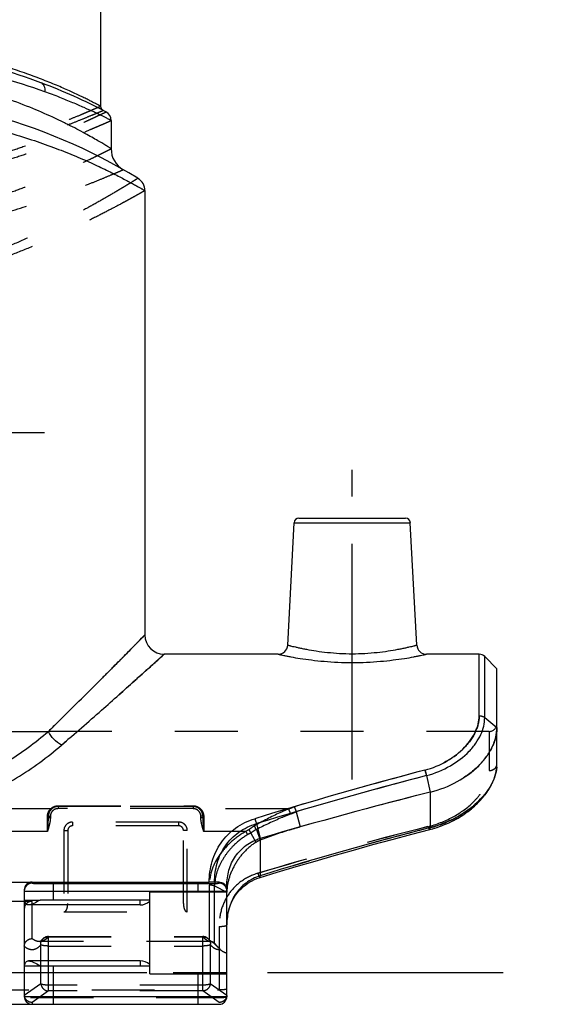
# Model space of a CAD drawing. Header units: millimetres. Extents: x 0 to 1000, y 0 to 1000.
# Tile 4 of 5: x 519 to 573, y 404 to 506. Entities that reach past the tile are written whole.
import ezdxf

# ---------------------------------------------------------------- set-up
doc = ezdxf.new("R2010")
doc.units = ezdxf.units.MM
doc.header["$LTSCALE"] = 65.185185
doc.linetypes.add('CENTER', pattern=[0.6, 0.375, -0.075, 0.075, -0.075])
doc.linetypes.add('HIDDEN', pattern=[0.2, 0.1, -0.1])
for name, color, linetype in [('ACHSEN_S', 7, 'CONTINUOUS'), ('FASEN', 7, 'CONTINUOUS'), ('FLAECHEN', 7, 'CONTINUOUS'), ('KOERPER', 7, 'CONTINUOUS'), ('KONST.EL_MIT_GEO', 7, 'CONTINUOUS')]:
    doc.layers.add(name, color=color, linetype=linetype)

msp = doc.modelspace()

# ---------------------------------------------------------------- linework, layer by layer
at = {"layer": 'ACHSEN_S', "color": 40, "linetype": 'CENTER'}
msp.add_line((426.88, 407.15), (573.12, 407.15), dxfattribs=at)
at = {"layer": 'FASEN', "color": 7, "linetype": 'Continuous'}
for p, q in [((568, 438.65), (566.73, 439.92)), ((568, 432.56), (568, 438.65))]:
    msp.add_line(p, q, dxfattribs=at)
at = {"layer": 'FASEN', "color": 8, "linetype": 'HIDDEN'}
msp.add_line((538.73, 410.12), (539.25, 409.61), dxfattribs=at)
at = {"layer": 'FASEN', "color": 7, "linetype": 'Continuous'}
msp.add_arc((684.74, -63.54), 504.77, 104.1794, 106.254, dxfattribs=at)
at = {"layer": 'FASEN', "color": 8, "linetype": 'HIDDEN'}
for centre, radius, start, end in [((685.77, -67.41), 508.78, 104.1856, 105.7588), ((544.81, 417.69), 3.46, 112.9486, 121.2821)]:
    msp.add_arc(centre, radius, start, end, dxfattribs=at)
for points, knots in [([(568, 432.56), (568, 432.22), (567.91, 431.52), (567.54, 430.5), (566.93, 429.5), (565.79, 428.19), (563.87, 426.8), (562.06, 426.1), (561.09, 425.85)], [0, 0, 0, 0, 0.098521, 0.203584, 0.316826, 0.438866, 0.708251, 1, 1, 1, 1]), ([(547.59, 422.24), (547.22, 422.14), (545.83, 421.73), (544.45, 421.27), (543.45, 420.88)], [0, 0, 0, 0, 0.266238, 1, 1, 1, 1]), ([(543.01, 420.65), (542.56, 420.38), (541.74, 419.68), (540.81, 418.4), (540.18, 416.99), (540, 415.98), (540, 415.49)], [0, 0, 0, 0, 0.256167, 0.512077, 0.763119, 1, 1, 1, 1])]:
    msp.add_open_spline(points, degree=3, knots=knots, dxfattribs=at)
at = {"layer": 'FASEN', "color": 7, "linetype": 'Continuous'}
msp.add_open_spline([(561.09, 425.85), (562.06, 426.1), (563.87, 426.8), (565.8, 428.19), (566.93, 429.5), (567.54, 430.5), (567.91, 431.53), (568, 432.22), (568, 432.56)], degree=3, knots=[0, 0, 0, 0, 0.292223, 0.561357, 0.683403, 0.796618, 0.901455, 1, 1, 1, 1], dxfattribs=at)
at = {"layer": 'FLAECHEN', "color": 7, "linetype": 'Continuous'}
for p, q in [((528, 495.48), (528, 492.55)), ((531.5, 488.2), (531.5, 442.15))]:
    msp.add_line(p, q, dxfattribs=at)
at = {"layer": 'FLAECHEN', "color": 8, "linetype": 'HIDDEN'}
msp.add_line((538.17, 410.36), (520.58, 410.36), dxfattribs=at)
at = {"layer": 'KOERPER', "color": 40, "linetype": 'CENTER'}
for p, q in [((500, 463.15), (521.1, 463.15)), ((553, 427.15), (553, 459.25))]:
    msp.add_line(p, q, dxfattribs=at)
at = {"layer": 'KOERPER', "color": 7, "linetype": 'Continuous'}
for p, q in [((545.31, 440.15), (533.5, 440.15)), ((566.17, 440.15), (560.69, 440.15)), ((531, 414.16), (531, 414.66)), ((531, 414.16), (519.44, 414.16)), ((531, 408.36), (519.44, 408.36)), ((531, 408.36), (531, 407.86))]:
    msp.add_line(p, q, dxfattribs=at)
at = {"layer": 'KOERPER', "color": 8, "linetype": 'HIDDEN'}
msp.add_line((567.2, 432.15), (432.8, 432.15), dxfattribs=at)
at = {"layer": 'KOERPER', "color": 7, "linetype": 'Continuous'}
for centre, start, end in [((531, 415.66), 270, 311.8103), ((531, 406.86), 48.1897, 90)]:
    msp.add_arc(centre, 1.5, start, end, dxfattribs=at)
at = {"layer": 'KONST.EL_MIT_GEO', "color": 7, "linetype": 'Continuous'}
for p, q in [((526.9, 548.65), (526.9, 496.97)), ((520.73, 499.39), (520.72, 499.39)), ((547.47, 454.25), (558.53, 454.25)), ((546.31, 441.1), (546.98, 453.78)), ((546.98, 453.78), (559.02, 453.78)), ((559.69, 441.1), (559.02, 453.78)), ((566.17, 433.77), (566.17, 440.15)), ((566.73, 433.58), (566.73, 439.92)), ((566.73, 433.58), (568, 432.56)), ((478.51, 432.15), (521.49, 432.15)), ((568, 428.76), (568, 432.56)), ((568, 428.6), (568, 428.76)), ((567.76, 427.38), (567.86, 427.7)), ((567.85, 427.68), (567.93, 428)), ((567.93, 428), (567.97, 428.3)), ((568, 428.59), (568, 428.59)), ((560.7, 427.57), (561.09, 425.85)), ((567.35, 426.46), (567.52, 426.78)), ((567.51, 426.76), (567.65, 427.08)), ((567.65, 427.07), (567.77, 427.39)), ((561.09, 425.85), (561.09, 422.17)), ((566.75, 425.55), (566.98, 425.86)), ((566.97, 425.85), (567.18, 426.16)), ((567.17, 426.15), (567.36, 426.47)), ((565.66, 424.39), (565.97, 424.68)), ((565.96, 424.67), (566.25, 424.97)), ((566.24, 424.96), (566.52, 425.26)), ((566.51, 425.25), (566.76, 425.56)), ((564.28, 423.36), (564.66, 423.61)), ((564.65, 423.61), (565.02, 423.87)), ((565.01, 423.86), (565.35, 424.13)), ((565.34, 424.12), (565.67, 424.4)), ((543.06, 422.59), (543.45, 421.06)), ((562.66, 422.53), (563.1, 422.72)), ((563.08, 422.72), (563.51, 422.93)), ((563.5, 422.92), (563.91, 423.14)), ((563.9, 423.13), (564.29, 423.37)), ((561.09, 422.17), (561, 422.15)), ((561.04, 421.98), (561.34, 422.06)), ((561.32, 422.06), (561.79, 422.2)), ((561.78, 422.2), (562.24, 422.36)), ((562.22, 422.35), (562.67, 422.53)), ((543.45, 421.06), (543.45, 417.19)), ((510.2, 416.52), (538.17, 416.52)), ((519.8, 416.52), (519.8, 416.41)), ((539.2, 416.53), (538.73, 416.53)), ((539.2, 416.41), (539.2, 416.53)), ((543.36, 416.98), (543.44, 417)), ((519, 415.73), (519, 404.66)), ((522, 416.37), (537, 416.37)), ((522, 416.37), (522, 414.66)), ((522, 415.57), (537, 415.57)), ((532, 415.51), (540, 415.51)), ((532, 407.01), (532, 415.51)), ((537, 416.37), (537, 415.51)), ((537, 415.57), (537.2, 415.57)), ((540, 404.66), (540, 416.16)), ((519.03, 414.66), (519, 414.66)), ((532, 414.66), (520.64, 414.66)), ((519, 407.86), (519.03, 407.86)), ((520.64, 407.86), (532, 407.86)), ((522, 407.86), (522, 403.86)), ((532, 407.01), (540, 407.01)), ((537, 407.01), (537, 403.86)), ((519, 404.66), (540, 404.66)), ((460.8, 403.86), (539.2, 403.86))]:
    msp.add_line(p, q, dxfattribs=at)
at = {"layer": 'KONST.EL_MIT_GEO', "color": 8, "linetype": 'HIDDEN'}
for p, q in [((568, 432.56), (568, 432.95)), ((567.2, 432.15), (567.2, 428.09)), ((568, 428.76), (568, 428.76)), ((568, 428.59), (568, 428.76)), ((521.72, 424.11), (511.29, 424.11)), ((522.5, 424.44), (536.5, 424.44)), ((522.5, 424.44), (522.5, 424.14)), ((522.5, 424.39), (536.5, 424.39)), ((536.5, 424.37), (522.5, 424.37)), ((536.5, 424.14), (522.5, 424.14)), ((536.5, 424.44), (536.5, 424.14)), ((546.38, 424.11), (537.28, 424.11)), ((547.2, 423.82), (547.59, 422.25)), ((521.4, 421.78), (521.4, 423.34)), ((521.5, 423.37), (521.5, 423.23)), ((521.7, 423.35), (521.7, 423.22)), ((535, 422.75), (524, 422.75)), ((524, 422.75), (524, 422.36)), ((535, 422.75), (535, 422.36)), ((537.3, 423.22), (537.3, 423.35)), ((537.5, 423.37), (537.5, 423.23)), ((537.6, 423.34), (537.6, 421.78)), ((521.4, 421.78), (478.6, 421.78)), ((523.1, 421.87), (523.1, 413.45)), ((523.5, 421.86), (523.5, 414.31)), ((535, 422.36), (524, 422.36)), ((535.5, 414.31), (535.5, 421.86)), ((535.9, 413.45), (535.9, 421.87)), ((541.98, 421.78), (537.6, 421.78)), ((542.5, 421.61), (543.01, 420.65)), ((543.06, 421.97), (543.45, 420.88)), ((557.14, 420.95), (557.15, 420.96)), ((559.17, 421.49), (559.19, 421.5)), ((553.11, 419.84), (553.13, 419.85)), ((555.12, 420.4), (555.14, 420.41)), ((549.13, 418.71), (549.15, 418.71)), ((551.12, 419.28), (551.13, 419.28)), ((545.21, 417.54), (545.22, 417.55)), ((547.16, 418.13), (547.18, 418.13)), ((542.38, 416.54), (542.39, 416.54)), ((542.61, 416.66), (542.62, 416.67)), ((542.85, 416.78), (542.86, 416.79)), ((543.1, 416.88), (543.11, 416.89)), ((543.35, 416.97), (543.36, 416.98)), ((538.17, 416.22), (538.17, 410.36)), ((538.73, 416.13), (540, 415.49)), ((538.73, 410.12), (538.73, 416.13)), ((541.16, 415.5), (541.17, 415.51)), ((541.34, 415.7), (541.35, 415.71)), ((541.52, 415.89), (541.54, 415.9)), ((541.72, 416.07), (541.74, 416.08)), ((541.93, 416.24), (541.95, 416.25)), ((542.15, 416.39), (542.16, 416.4)), ((519.8, 414.53), (510.2, 414.53)), ((519.03, 414.66), (520.64, 414.66)), ((519.8, 410.67), (519.8, 414.53)), ((540.55, 414.57), (540.56, 414.58)), ((540.69, 414.82), (540.69, 414.83)), ((540.83, 415.06), (540.84, 415.07)), ((540.99, 415.28), (541, 415.3)), ((523.1, 413.45), (535.9, 413.45)), ((540.16, 413.47), (540.16, 413.49)), ((540.24, 413.76), (540.24, 413.78)), ((540.33, 414.04), (540.33, 414.06)), ((540.43, 414.31), (540.44, 414.33)), ((540.02, 412.55), (540.02, 412.57)), ((540.05, 412.87), (540.05, 412.88)), ((540.1, 413.17), (540.1, 413.19)), ((539.2, 411.93), (539.2, 403.86)), ((540, 412.23), (540, 412.24)), ((520.59, 410.36), (520.58, 410.36)), ((520.59, 410.36), (520.58, 410.36)), ((520.58, 410.36), (520.58, 410.36)), ((520.59, 410.36), (520.59, 410.36)), ((520.87, 410.59), (520.87, 410.59)), ((521.49, 410.88), (537.51, 410.88)), ((521.49, 405.24), (521.49, 410.88)), ((521.49, 410.85), (537.51, 410.85)), ((537.51, 405.24), (537.51, 410.88)), ((538.13, 410.59), (538.13, 410.59)), ((520.72, 405.98), (520.72, 410.03)), ((521.49, 409.9), (537.51, 409.9)), ((538.28, 410.03), (538.28, 405.98)), ((519.03, 407.86), (520.64, 407.86)), ((460, 407.15), (540, 407.15)), ((460.8, 405.36), (539.2, 405.36)), ((520.72, 405.98), (519, 404.77)), ((521.49, 405.24), (519.8, 404.05)), ((537.51, 405.85), (521.49, 405.85)), ((537.51, 405.24), (521.49, 405.24)), ((539.2, 404.05), (537.51, 405.24)), ((540, 404.77), (538.28, 405.98)), ((539.2, 404.52), (460.8, 404.52)), ((519.8, 404.05), (519.8, 403.86))]:
    msp.add_line(p, q, dxfattribs=at)
at = {"layer": 'KONST.EL_MIT_GEO', "color": 7, "linetype": 'Continuous'}
for points in [[(567.92, 427.99), (567.97, 428.29), (568, 428.6)], [(543.44, 417), (545.22, 417.55), (547.18, 418.13), (549.15, 418.71), (551.13, 419.28), (553.13, 419.85), (555.14, 420.41), (557.15, 420.96), (559.19, 421.5), (561.04, 421.98)], [(540, 412.09), (540, 412.24), (540.02, 412.57), (540.05, 412.88), (540.1, 413.19), (540.16, 413.49), (540.24, 413.78), (540.33, 414.06), (540.44, 414.33), (540.56, 414.58), (540.69, 414.83), (540.84, 415.07), (541, 415.3), (541.17, 415.51), (541.35, 415.71), (541.54, 415.9), (541.74, 416.08), (541.95, 416.25), (542.16, 416.4), (542.39, 416.54), (542.62, 416.67), (542.86, 416.79), (543.11, 416.89), (543.36, 416.98)]]:
    msp.add_lwpolyline(points, dxfattribs=at)
at = {"layer": 'KONST.EL_MIT_GEO', "color": 8, "linetype": 'HIDDEN'}
for points in [[(520.59, 410.36), (520.58, 410.36), (520.58, 410.36)], [(520.87, 410.59), (520.85, 410.56), (520.8, 410.5), (520.75, 410.46), (520.71, 410.42), (520.67, 410.4), (520.64, 410.38), (520.61, 410.37), (520.6, 410.36), (520.59, 410.36)], [(538.23, 410.48), (538.2, 410.51), (538.17, 410.54), (538.13, 410.58), (538.13, 410.59)], [(538.29, 410.43), (538.26, 410.45), (538.23, 410.48)], [(538.34, 410.39), (538.34, 410.39), (538.31, 410.41), (538.29, 410.43)], [(538.4, 410.36), (538.39, 410.36), (538.38, 410.37), (538.37, 410.38), (538.35, 410.39), (538.34, 410.39)]]:
    msp.add_lwpolyline(points, dxfattribs=at)
at = {"layer": 'KONST.EL_MIT_GEO', "color": 7, "linetype": 'Continuous'}
for centre, radius, start, end in [((500, 444.15), 59, 62.2563, 69.4289), ((500, 439.15), 59, 58.551, 75.3986), ((527.4, 496.97), 0.5, 180.0003, 242.5809), ((527, 495.48), 1, 359.9999, 62.2562), ((530.5, 492.55), 2.5, 180, 240.2686), ((530, 488.2), 1.5, 0, 58.551), ((547.47, 453.75), 0.5, 90, 177), ((558.53, 453.75), 0.5, 3, 90), ((533.5, 442.15), 2, 180, 270), ((545.31, 441.15), 1, 269.9996, 357.0002), ((560.69, 441.15), 1, 182.9994, 270.0014), ((566.17, 439.35), 0.8, 45, 90), ((564.48, 428.76), 3.52, 356.3001, 359.9802), ((682.31, -32.22), 476.19, 104.8185, 107.0248), ((564.34, 428.77), 3.66, 354.9316, 356.3138), ((684.05, -42.99), 486.46, 104.6881, 106.8468), ((664.16, 24.14), 411.17, 104.5303, 107.0714), ((539.2, 415.61), 0.797, 0.0128, 89.9998), ((539.2, 415.75), 0.803, 0.0046, 13.9267), ((519.8, 404.66), 0.8, 180, 270), ((539.2, 404.66), 0.8, 270, 360)]:
    msp.add_arc(centre, radius, start, end, dxfattribs=at)
at = {"layer": 'KONST.EL_MIT_GEO', "color": 8, "linetype": 'HIDDEN'}
for centre, radius, start, end in [((567.2, 432.95), 0.8, 270, 360), ((683.04, -34.81), 478.88, 104.8232, 106.5023), ((684.93, -46.2), 489.79, 104.6937, 106.3324), ((522.5, 423.37), 0.997, 111.7881, 174.9628), ((522.54, 423.37), 1.04, 166.3547, 175.0935), ((536.5, 423.37), 0.997, 5.0366, 68.212), ((536.46, 423.37), 1.04, 0.0282, 13.5133), ((531.92, 463.18), 41.66, 290.312, 291.2297), ((529.94, 465.59), 45.19, 291.6169, 292.4506), ((522.53, 423.37), 1.03, 175.0975, 179.9982), ((522.49, 423.37), 0.992, 174.9691, 180.0007), ((536.51, 423.37), 0.992, 359.9993, 5.0303), ((418.3, 431.59), 103.56, 354.5635, 354.7618), ((524, 421.86), 0.5, 90.0008, 180.0024), ((535, 421.86), 0.5, 359.9975, 89.9992), ((640.76, 431.6), 103.63, 185.2383, 185.4364), ((544.01, 418.77), 3.63, 118.0803, 124.1122), ((514.55, 406.09), 31.6, 29.0773, 29.772), ((545.1, 418.48), 4.48, 119.9548, 128.6008), ((545.04, 418.25), 4.22, 117.9735, 127.062), ((663.44, 13.36), 421.59, 104.0853, 106.5707), ((662.08, 18.35), 416.41, 104.0699, 106.5861), ((662.84, 28.79), 406.33, 104.5021, 107.0866), ((544.6, 412.25), 5.35, 144.9307, 149.3395), ((520.58, 411.29), 0.928, 270.7175, 279.1504), ((520.57, 411.3), 0.945, 279.161, 283.1718), ((521.49, 410.08), 0.8, 90, 140.4404), ((519.85, 412.29), 2.19, 316.1863, 318.6229), ((537.51, 410.08), 0.8, 39.4559, 90), ((537.56, 409.99), 0.86, 88.418, 93.3148), ((538.5, 411.5), 1.15, 240.1441, 246.9284), ((538.45, 411.38), 1.03, 246.9524, 254.2142), ((537.59, 410.15), 0.694, 39.5575, 44.3084), ((538.18, 409.59), 0.804, 73.8714, 90.5185), ((538.17, 409.56), 0.8, 45, 90)]:
    msp.add_arc(centre, radius, start, end, dxfattribs=at)
at = {"layer": 'KONST.EL_MIT_GEO', "color": 7, "linetype": 'Continuous'}
msp.add_ellipse((519.8, 415.73), major_axis=(0.8, 0), ratio=0.993795, start_param=1.570796, end_param=3.141593, dxfattribs=at)
at = {"layer": 'KONST.EL_MIT_GEO', "color": 8, "linetype": 'HIDDEN'}
for centre, major_axis, start_param, end_param in [((519.8, 405.42), (0.631, 0.965), -3.803685, -3.702383), ((539.2, 405.42), (-0.631, 0.965), -2.580802, -2.4795)]:
    msp.add_ellipse(centre, major_axis=major_axis, ratio=0.509751, start_param=start_param, end_param=end_param, dxfattribs=at)
at = {"layer": 'KONST.EL_MIT_GEO', "color": 7, "linetype": 'Continuous'}
for points, knots in [([(526.9, 496.97), (526.9, 496.97), (526.88, 496.97), (526.86, 496.99), (526.82, 497.01), (526.76, 497.04), (526.69, 497.08), (526.55, 497.15), (526.35, 497.25), (526.05, 497.4), (525.69, 497.59), (525.28, 497.79), (524.6, 498.12), (523.62, 498.58), (522.27, 499.16), (520.72, 499.79), (518.98, 500.43), (517.06, 501.07), (514.2, 501.9), (510.28, 502.79), (505.26, 503.49), (500, 503.73), (494.74, 503.49), (489.72, 502.79), (485.8, 501.9), (482.94, 501.07), (481.02, 500.43), (479.28, 499.79), (477.73, 499.16), (476.38, 498.58), (475.4, 498.12), (474.72, 497.79), (474.31, 497.59), (473.95, 497.4), (473.65, 497.25), (473.45, 497.15), (473.31, 497.08), (473.24, 497.04), (473.18, 497.01), (473.14, 496.99), (473.12, 496.97), (473.1, 496.97), (473.1, 496.97)], [0, 0, 0, 0, 0.000169, 0.000676, 0.001518, 0.002695, 0.004205, 0.006045, 0.010703, 0.016636, 0.023809, 0.032177, 0.041697, 0.063995, 0.090319, 0.120293, 0.153571, 0.189828, 0.228758, 0.313402, 0.404871, 0.5, 0.595129, 0.686599, 0.771242, 0.810172, 0.846429, 0.879707, 0.909681, 0.936005, 0.958303, 0.967823, 0.976191, 0.983364, 0.989297, 0.993955, 0.995795, 0.997305, 0.998482, 0.999324, 0.999831, 1, 1, 1, 1]), ([(520.72, 499.39), (517.73, 500.51), (510.92, 502.47), (503.86, 503.17), (500, 503.17)], [0, 0, 0, 0, 0.453091, 1, 1, 1, 1]), ([(521.13, 498.45), (518.07, 499.56), (511.12, 501.5), (503.92, 502.2), (500, 502.2)], [0, 0, 0, 0, 0.453853, 1, 1, 1, 1]), ([(521.13, 498.45), (521.15, 498.55), (521.16, 498.76), (521.09, 499.04), (520.95, 499.26), (520.81, 499.36), (520.73, 499.39)], [0, 0, 0, 0, 0.283377, 0.544674, 0.780928, 1, 1, 1, 1]), ([(528, 492.55), (528, 492.56), (527.99, 492.56), (527.98, 492.57), (527.96, 492.58), (527.92, 492.6), (527.85, 492.65), (527.74, 492.71), (527.61, 492.8), (527.44, 492.9), (527.24, 493.02), (526.92, 493.21), (526.45, 493.48), (525.81, 493.85), (525.06, 494.27), (524.2, 494.72), (523.26, 495.19), (521.82, 495.89), (519.8, 496.77), (517.14, 497.78), (515.23, 498.38), (514.23, 498.66)], [0, 0, 0, 0, 0.000302, 0.001206, 0.002711, 0.004817, 0.01082, 0.019191, 0.029898, 0.0429, 0.058152, 0.0756, 0.116856, 0.16618, 0.22306, 0.286986, 0.35747, 0.434054, 0.603859, 0.79339, 1, 1, 1, 1]), ([(528, 495.48), (528, 495.48), (527.99, 495.49), (527.97, 495.5), (527.93, 495.52), (527.88, 495.54), (527.82, 495.58), (527.7, 495.63), (527.52, 495.72), (527.27, 495.85), (526.96, 496), (526.6, 496.17), (526.01, 496.45), (525.15, 496.84), (523.98, 497.35), (522.62, 497.9), (521.65, 498.27), (521.13, 498.45)], [0, 0, 0, 0, 0.001077, 0.004305, 0.00968, 0.017196, 0.026839, 0.038598, 0.068394, 0.106423, 0.152491, 0.206375, 0.26783, 0.412402, 0.584051, 0.780612, 1, 1, 1, 1]), ([(500, 496.65), (502.08, 496.65), (506.17, 496.45), (511.16, 495.71), (514.93, 494.88), (517.55, 494.19), (519.99, 493.42), (522.24, 492.62), (524.27, 491.81), (526.08, 491.02), (527.44, 490.37), (528.41, 489.89), (529.03, 489.57), (529.59, 489.27), (530.09, 489), (530.51, 488.77), (530.85, 488.58), (531.09, 488.44), (531.25, 488.35), (531.34, 488.3), (531.4, 488.26), (531.46, 488.23), (531.48, 488.21), (531.5, 488.21), (531.5, 488.2)], [0, 0, 0, 0, 0.189479, 0.371681, 0.458084, 0.540431, 0.618119, 0.690568, 0.757179, 0.817317, 0.87028, 0.893833, 0.915296, 0.934566, 0.951537, 0.966106, 0.978178, 0.987667, 0.991419, 0.994499, 0.996902, 0.998622, 0.999655, 1, 1, 1, 1]), ([(521.49, 432.15), (522.8, 433.42), (524.67, 435.27), (527.03, 437.63), (528.5, 439.1), (529.71, 440.33), (530.62, 441.25), (531.18, 441.82), (531.44, 442.08), (531.5, 442.15)], [0, 0, 0, 0, 0.387716, 0.557513, 0.706276, 0.829491, 0.922332, 0.980274, 1, 1, 1, 1]), ([(546.31, 441.1), (546.31, 441.1), (546.33, 441.1), (546.35, 441.09), (546.39, 441.08), (546.44, 441.06), (546.52, 441.04), (546.64, 441.01), (546.84, 440.96), (547.12, 440.9), (547.45, 440.82), (547.84, 440.74), (548.45, 440.62), (549.32, 440.47), (550.46, 440.33), (551.7, 440.23), (553, 440.19), (554.3, 440.23), (555.54, 440.33), (556.68, 440.47), (557.55, 440.62), (558.16, 440.74), (558.55, 440.82), (558.88, 440.9), (559.16, 440.96), (559.36, 441.01), (559.48, 441.04), (559.56, 441.06), (559.61, 441.08), (559.65, 441.09), (559.67, 441.1), (559.69, 441.1), (559.69, 441.1)], [0, 0, 0, 0, 0.000617, 0.002465, 0.005538, 0.009826, 0.015314, 0.021985, 0.038787, 0.060027, 0.085463, 0.114821, 0.147804, 0.223363, 0.309396, 0.402784, 0.500001, 0.597219, 0.690605, 0.776637, 0.852195, 0.885178, 0.914536, 0.939972, 0.961213, 0.978015, 0.984686, 0.990174, 0.994462, 0.997535, 0.999383, 1, 1, 1, 1]), ([(522.85, 430.72), (524.24, 431.92), (526.23, 433.66), (528.74, 435.88), (530.3, 437.28), (531.59, 438.43), (532.56, 439.3), (533.15, 439.84), (533.43, 440.09), (533.5, 440.15)], [0, 0, 0, 0, 0.387633, 0.557422, 0.706195, 0.829433, 0.922302, 0.980266, 1, 1, 1, 1]), ([(545.31, 440.15), (545.33, 440.15), (545.38, 440.13), (545.49, 440.11), (545.68, 440.07), (545.93, 440.02), (546.26, 439.95), (546.82, 439.84), (547.66, 439.7), (548.81, 439.54), (550.11, 439.4), (551.53, 439.31), (553, 439.27), (554.47, 439.31), (555.89, 439.4), (557.19, 439.54), (558.34, 439.7), (559.18, 439.84), (559.74, 439.95), (560.07, 440.02), (560.32, 440.07), (560.51, 440.11), (560.62, 440.13), (560.67, 440.15), (560.69, 440.15)], [0, 0, 0, 0, 0.002521, 0.010044, 0.022457, 0.039582, 0.061185, 0.086991, 0.149949, 0.225751, 0.311478, 0.404002, 0.500001, 0.596, 0.688523, 0.774249, 0.85005, 0.913008, 0.938814, 0.960418, 0.977543, 0.989956, 0.997479, 1, 1, 1, 1]), ([(560.52, 428.13), (561.33, 428.35), (562.84, 428.96), (564.4, 430.16), (565.31, 431.27), (565.93, 432.33), (566.16, 433.21), (566.17, 433.77)], [0, 0, 0, 0, 0.296969, 0.567138, 0.689351, 0.801978, 1, 1, 1, 1]), ([(560.7, 427.57), (561.56, 427.8), (563.17, 428.45), (564.85, 429.72), (565.83, 430.9), (566.49, 432.04), (566.74, 432.98), (566.73, 433.58)], [0, 0, 0, 0, 0.295997, 0.566128, 0.688555, 0.801448, 1, 1, 1, 1]), ([(566.17, 433.77), (566.22, 433.77), (566.42, 433.76), (566.62, 433.68), (566.73, 433.58)], [0, 0, 0, 0, 0.259727, 1, 1, 1, 1]), ([(478.51, 432.15), (479.86, 430.98), (482.88, 428.76), (488.06, 426.19), (493.88, 424.55), (500, 424), (506.12, 424.55), (511.94, 426.19), (517.11, 428.76), (520.14, 430.98), (521.49, 432.15)], [0, 0, 0, 0, 0.114642, 0.239239, 0.368698, 0.499967, 0.631239, 0.760706, 0.88532, 1, 1, 1, 1]), ([(522.85, 430.72), (522.56, 430.88), (522.03, 431.3), (521.64, 431.85), (521.49, 432.15)], [0, 0, 0, 0, 0.496624, 1, 1, 1, 1]), ([(477.15, 430.72), (478.6, 429.47), (481.83, 427.11), (487.36, 424.39), (493.53, 422.66), (500, 422.08), (506.47, 422.66), (512.64, 424.39), (518.16, 427.11), (521.4, 429.47), (522.85, 430.72)], [0, 0, 0, 0, 0.115635, 0.240453, 0.369475, 0.499968, 0.630463, 0.759494, 0.884327, 1, 1, 1, 1]), ([(560.52, 428.13), (560.54, 428.09), (560.61, 427.91), (560.66, 427.72), (560.7, 427.57)], [0, 0, 0, 0, 0.22572, 1, 1, 1, 1]), ([(567.99, 428.45), (567.93, 427.81), (567.57, 426.82), (566.78, 425.64), (565.64, 424.41), (563.77, 423.09), (562.02, 422.42), (561.09, 422.17)], [0, 0, 0, 0, 0.195903, 0.309635, 0.433369, 0.705253, 1, 1, 1, 1]), ([(538.17, 416.52), (538.17, 417.24), (538.37, 418.68), (539.3, 420.66), (540.85, 422.24), (542.18, 422.89), (542.89, 423.1)], [0, 0, 0, 0, 0.249559, 0.496041, 0.744589, 1, 1, 1, 1]), ([(538.73, 416.53), (538.73, 417.19), (538.9, 418.52), (539.76, 420.35), (541.18, 421.79), (542.41, 422.39), (543.06, 422.59)], [0, 0, 0, 0, 0.249729, 0.496425, 0.744999, 1, 1, 1, 1]), ([(542.9, 423.11), (542.91, 423.07), (542.97, 422.9), (543.03, 422.72), (543.06, 422.59)], [0, 0, 0, 0, 0.237668, 1, 1, 1, 1]), ([(561.04, 421.98), (561.07, 421.99), (561.09, 422.07), (561.09, 422.13), (561.09, 422.17)], [0, 0, 0, 0, 0.328057, 1, 1, 1, 1]), ([(540, 416.16), (540, 416.7), (540.14, 417.78), (540.81, 419.25), (541.96, 420.42), (542.94, 420.9), (543.45, 421.06)], [0, 0, 0, 0, 0.251368, 0.499355, 0.747514, 1, 1, 1, 1]), ([(538.73, 416.53), (538.69, 416.53), (538.51, 416.52), (538.32, 416.52), (538.17, 416.52)], [0, 0, 0, 0, 0.212037, 1, 1, 1, 1]), ([(539.2, 416.53), (539.36, 416.54), (539.61, 416.46), (539.87, 416.22), (539.95, 416.04), (539.98, 415.94)], [0, 0, 0, 0, 0.446563, 0.70738, 1, 1, 1, 1]), ([(543.45, 417.19), (542.93, 417.02), (541.93, 416.51), (540.8, 415.28), (540.13, 413.75), (540, 412.64), (540, 412.09)], [0, 0, 0, 0, 0.251002, 0.499132, 0.748011, 1, 1, 1, 1]), ([(543.44, 417), (543.45, 417.01), (543.46, 417.03), (543.47, 417.09), (543.46, 417.14), (543.45, 417.19)], [0, 0, 0, 0, 0.109778, 0.306254, 1, 1, 1, 1]), ([(519.8, 416.41), (519.6, 416.41), (519.17, 416.24), (519, 415.81), (519, 415.61)], [0, 0, 0, 0, 0.500027, 1, 1, 1, 1]), ([(519, 415.61), (519, 415.61), (519.01, 415.61), (519.03, 415.6), (519.06, 415.6), (519.09, 415.6), (519.1, 415.6)], [0, 0, 0, 0, 0.067055, 0.255381, 0.566588, 1, 1, 1, 1]), ([(519.1, 415.6), (519.24, 415.59), (519.59, 415.59), (520.56, 415.57), (521.39, 415.57), (522, 415.57)], [0, 0, 0, 0, 0.139235, 0.369798, 1, 1, 1, 1]), ([(519.8, 416.41), (519.8, 416.41), (519.82, 416.41), (519.85, 416.4), (519.9, 416.4), (519.97, 416.4), (520.07, 416.39), (520.22, 416.39), (520.46, 416.38), (520.79, 416.38), (521.17, 416.37), (521.58, 416.37), (521.86, 416.37), (522, 416.37)], [0, 0, 0, 0, 0.005112, 0.019593, 0.043484, 0.076559, 0.118519, 0.168952, 0.293261, 0.444721, 0.617518, 0.805013, 1, 1, 1, 1]), ([(537, 416.37), (537.14, 416.37), (537.42, 416.37), (537.83, 416.37), (538.21, 416.38), (538.54, 416.38), (538.78, 416.39), (538.93, 416.39), (539.03, 416.4), (539.1, 416.4), (539.15, 416.4), (539.18, 416.41), (539.2, 416.41), (539.2, 416.41)], [0, 0, 0, 0, 0.194987, 0.382481, 0.555279, 0.706739, 0.831049, 0.881483, 0.923444, 0.956519, 0.980408, 0.994887, 1, 1, 1, 1]), ([(537.2, 415.57), (537.71, 415.57), (538.57, 415.58), (539.43, 415.59), (539.77, 415.6)], [0, 0, 0, 0, 0.602321, 1, 1, 1, 1]), ([(539.77, 415.6), (539.8, 415.6), (539.86, 415.6), (539.93, 415.6), (539.96, 415.61), (539.98, 415.61), (539.99, 415.61), (540, 415.61), (540, 415.61)], [0, 0, 0, 0, 0.432772, 0.745184, 0.85522, 0.934212, 0.98218, 1, 1, 1, 1]), ([(519.44, 414.16), (519.38, 414.16), (519.28, 414.17), (519.14, 414.28), (519.07, 414.45), (519.04, 414.58), (519.03, 414.66)], [0, 0, 0, 0, 0.223039, 0.434424, 0.684075, 1, 1, 1, 1]), ([(520.64, 414.66), (520.42, 414.54), (520.12, 414.36), (519.71, 414.2), (519.52, 414.16), (519.44, 414.16)], [0, 0, 0, 0, 0.56717, 0.805142, 1, 1, 1, 1]), ([(519.03, 407.86), (519.04, 407.93), (519.07, 408.07), (519.14, 408.24), (519.28, 408.34), (519.38, 408.36), (519.44, 408.36)], [0, 0, 0, 0, 0.315895, 0.565595, 0.776989, 1, 1, 1, 1]), ([(519.44, 408.36), (519.52, 408.36), (519.71, 408.32), (520.12, 408.15), (520.42, 407.98), (520.64, 407.86)], [0, 0, 0, 0, 0.194864, 0.432844, 1, 1, 1, 1])]:
    msp.add_open_spline(points, degree=3, knots=knots, dxfattribs=at)
at = {"layer": 'KONST.EL_MIT_GEO', "color": 8, "linetype": 'HIDDEN'}
for points, knots in [([(472.83, 496.52), (472.84, 496.51), (472.87, 496.51), (472.91, 496.49), (473, 496.45), (473.16, 496.38), (473.39, 496.28), (473.69, 496.16), (474.05, 496), (474.48, 495.83), (475.17, 495.55), (476.17, 495.15), (477.54, 494.63), (479.11, 494.07), (480.88, 493.48), (482.83, 492.88), (485.72, 492.08), (489.67, 491.19), (494.71, 490.47), (500, 490.21), (505.29, 490.47), (510.33, 491.19), (514.28, 492.08), (517.17, 492.88), (519.12, 493.48), (520.89, 494.07), (522.46, 494.63), (523.83, 495.15), (524.98, 495.61), (525.78, 495.94), (526.31, 496.16), (526.61, 496.28), (526.84, 496.38), (527, 496.45), (527.09, 496.49), (527.13, 496.51), (527.16, 496.51), (527.17, 496.52)], [0, 0, 0, 0, 0.000656, 0.001476, 0.002622, 0.005887, 0.010432, 0.016235, 0.023265, 0.03149, 0.040871, 0.062938, 0.08912, 0.119056, 0.152391, 0.188778, 0.227881, 0.31289, 0.40465, 0.499999, 0.595348, 0.687109, 0.772118, 0.811221, 0.847608, 0.880943, 0.91088, 0.937061, 0.959128, 0.976734, 0.983765, 0.989568, 0.994113, 0.997378, 0.998524, 0.999344, 1, 1, 1, 1]), ([(473.1, 496.97), (473.1, 496.96), (473.12, 496.96), (473.14, 496.95), (473.18, 496.93), (473.24, 496.9), (473.31, 496.87), (473.45, 496.81), (473.65, 496.72), (473.95, 496.59), (474.3, 496.44), (474.72, 496.26), (475.4, 495.97), (476.39, 495.57), (477.74, 495.04), (479.29, 494.47), (481.04, 493.87), (482.96, 493.25), (485.83, 492.44), (489.74, 491.53), (494.75, 490.79), (500, 490.53), (505.25, 490.79), (510.26, 491.53), (514.17, 492.44), (517.04, 493.25), (518.96, 493.87), (520.71, 494.47), (522.26, 495.04), (523.61, 495.57), (524.6, 495.97), (525.28, 496.26), (525.7, 496.44), (526.05, 496.59), (526.35, 496.72), (526.55, 496.81), (526.69, 496.87), (526.76, 496.9), (526.82, 496.93), (526.86, 496.95), (526.88, 496.96), (526.9, 496.96), (526.9, 496.97)], [0, 0, 0, 0, 0.000164, 0.000654, 0.001471, 0.002614, 0.00408, 0.005868, 0.010399, 0.016184, 0.023195, 0.031398, 0.040756, 0.062775, 0.08891, 0.118805, 0.152108, 0.188475, 0.227572, 0.312619, 0.404489, 0.499999, 0.595509, 0.687379, 0.772426, 0.811523, 0.84789, 0.881193, 0.911089, 0.937225, 0.959244, 0.968602, 0.976805, 0.983816, 0.989601, 0.994132, 0.99592, 0.997386, 0.998529, 0.999346, 0.999836, 1, 1, 1, 1]), ([(500, 489.3), (501.83, 489.3), (505.41, 489.5), (510.55, 490.34), (514.54, 491.36), (517.46, 492.28), (519.42, 492.96), (521.2, 493.62), (522.77, 494.26), (524.14, 494.84), (525.14, 495.28), (525.83, 495.59), (526.25, 495.79), (526.61, 495.96), (526.91, 496.1), (527.12, 496.2), (527.25, 496.26), (527.33, 496.3), (527.38, 496.33), (527.43, 496.35), (527.45, 496.36), (527.46, 496.37), (527.47, 496.37)], [0, 0, 0, 0, 0.19146, 0.375452, 0.545591, 0.623753, 0.696429, 0.762955, 0.822651, 0.874814, 0.918744, 0.937408, 0.953765, 0.967743, 0.979276, 0.988307, 0.99187, 0.994792, 0.997068, 0.998695, 0.999673, 1, 1, 1, 1]), ([(500, 488.69), (501.85, 488.69), (505.47, 488.89), (510.68, 489.69), (514.75, 490.67), (517.73, 491.54), (519.73, 492.19), (521.55, 492.84), (523.17, 493.45), (524.57, 494.01), (525.6, 494.44), (526.31, 494.74), (526.75, 494.93), (527.12, 495.09), (527.43, 495.22), (527.64, 495.32), (527.78, 495.38), (527.86, 495.42), (527.92, 495.44), (527.96, 495.46), (527.98, 495.48), (528, 495.48), (528, 495.48)], [0, 0, 0, 0, 0.190829, 0.3744, 0.544402, 0.622591, 0.695346, 0.761997, 0.821849, 0.87419, 0.918303, 0.937056, 0.953497, 0.96755, 0.979149, 0.988234, 0.991819, 0.994759, 0.997049, 0.998687, 0.999671, 1, 1, 1, 1]), ([(500, 484.83), (501.85, 484.83), (505.5, 485.06), (510.72, 485.97), (514.77, 487.09), (517.74, 488.08), (519.73, 488.82), (521.54, 489.54), (523.16, 490.24), (524.56, 490.87), (525.59, 491.36), (526.3, 491.7), (526.74, 491.92), (527.11, 492.1), (527.42, 492.26), (527.64, 492.37), (527.78, 492.44), (527.85, 492.48), (527.92, 492.51), (527.96, 492.53), (527.98, 492.55), (528, 492.55), (528, 492.55)], [0, 0, 0, 0, 0.18974, 0.372286, 0.541547, 0.619561, 0.692309, 0.759129, 0.819318, 0.872131, 0.916799, 0.935838, 0.952557, 0.966869, 0.978697, 0.987973, 0.991636, 0.994641, 0.996982, 0.998658, 0.999664, 1, 1, 1, 1]), ([(500, 483.39), (501.9, 483.39), (505.64, 483.59), (511.03, 484.41), (515.96, 485.58), (519.7, 486.72), (522.36, 487.63), (524.07, 488.27), (525.57, 488.84), (526.83, 489.35), (527.72, 489.72), (528.3, 489.97), (528.64, 490.11), (528.9, 490.22), (529.08, 490.31), (529.2, 490.35), (529.25, 490.38), (529.26, 490.38)], [0, 0, 0, 0, 0.188404, 0.370058, 0.539013, 0.689956, 0.757023, 0.817534, 0.870723, 0.915791, 0.951934, 0.96642, 0.9784, 0.987802, 0.994563, 0.998638, 1, 1, 1, 1]), ([(530.78, 489.48), (530.78, 489.48), (530.77, 489.47), (530.74, 489.46), (530.69, 489.43), (530.62, 489.38), (530.54, 489.33), (530.39, 489.24), (530.15, 489.09), (529.81, 488.88), (529.4, 488.64), (528.92, 488.35), (528.15, 487.89), (527.03, 487.24), (525.5, 486.38), (523.74, 485.44), (521.76, 484.43), (519.59, 483.4), (516.37, 481.98), (511.94, 480.33), (506.17, 478.86), (502.08, 478.48), (500, 478.48)], [0, 0, 0, 0, 0.000341, 0.001364, 0.003064, 0.005442, 0.008492, 0.01221, 0.021623, 0.033621, 0.048131, 0.06507, 0.084347, 0.129519, 0.182827, 0.243444, 0.310576, 0.383476, 0.461453, 0.630051, 0.811436, 1, 1, 1, 1]), ([(531.5, 488.2), (531.5, 488.2), (531.48, 488.2), (531.45, 488.18), (531.4, 488.15), (531.33, 488.11), (531.24, 488.06), (531.09, 487.97), (530.84, 487.83), (530.49, 487.64), (530.06, 487.4), (529.56, 487.13), (528.76, 486.69), (527.59, 486.08), (526.01, 485.26), (524.19, 484.37), (522.15, 483.42), (519.92, 482.44), (516.61, 481.11), (512.09, 479.55), (506.23, 478.18), (502.1, 477.82), (500, 477.82)], [0, 0, 0, 0, 0.000344, 0.001372, 0.003083, 0.005475, 0.008544, 0.012283, 0.021748, 0.033809, 0.04839, 0.065404, 0.084759, 0.130084, 0.183532, 0.244265, 0.311484, 0.384441, 0.462439, 0.630947, 0.812001, 1, 1, 1, 1]), ([(531.5, 442.15), (531.5, 442.16), (531.47, 442.12), (531.45, 442.1), (531.38, 442.03), (531.3, 441.94), (531.19, 441.83), (531, 441.64), (530.7, 441.34), (530.28, 440.91), (529.78, 440.4), (529.21, 439.82), (528.3, 438.91), (527.03, 437.63), (525.34, 435.94), (523.47, 434.09), (522.17, 432.81), (521.49, 432.15)], [0, 0, 0, 0, 0.001239, 0.004953, 0.011124, 0.019729, 0.030734, 0.044096, 0.077683, 0.120013, 0.170534, 0.228649, 0.293749, 0.442508, 0.612301, 0.799214, 1, 1, 1, 1]), ([(533.5, 440.15), (533.52, 440.17), (533.36, 440.02), (533.29, 439.96), (532.99, 439.69), (532.65, 439.39), (532.2, 438.98), (531.44, 438.3), (530.3, 437.28), (528.74, 435.88), (526.95, 434.29), (524.96, 432.55), (523.57, 431.34), (522.85, 430.72)], [0, 0, 0, 0, 0.004955, 0.019737, 0.044113, 0.077713, 0.120057, 0.170591, 0.29383, 0.442599, 0.612384, 0.799268, 1, 1, 1, 1]), ([(566.17, 433.77), (566.16, 433.21), (565.84, 431.99), (564.66, 430.36), (562.84, 428.96), (561.33, 428.35), (560.52, 428.13)], [0, 0, 0, 0, 0.198194, 0.432432, 0.702806, 1, 1, 1, 1]), ([(566.17, 433.77), (566.22, 433.77), (566.42, 433.76), (566.62, 433.68), (566.73, 433.58)], [0, 0, 0, 0, 0.259424, 1, 1, 1, 1]), ([(561.09, 422.17), (561.59, 422.3), (562.55, 422.62), (563.89, 423.25), (565.1, 424.03), (566.86, 425.54), (568, 427.35), (568, 428.76)], [0, 0, 0, 0, 0.152787, 0.301074, 0.443131, 0.577149, 1, 1, 1, 1]), ([(567.2, 428.09), (567.4, 428.09), (567.71, 428.19), (567.95, 428.49), (568, 428.68), (568, 428.76)], [0, 0, 0, 0, 0.525008, 0.768843, 1, 1, 1, 1]), ([(560.52, 428.13), (560.54, 428.09), (560.61, 427.91), (560.66, 427.72), (560.7, 427.57)], [0, 0, 0, 0, 0.225739, 1, 1, 1, 1]), ([(560.84, 422.27), (561.73, 422.5), (563.38, 423.13), (565.15, 424.36), (566.21, 425.52), (566.91, 426.6), (567.2, 427.52), (567.2, 428.09)], [0, 0, 0, 0, 0.29969, 0.574996, 0.69893, 0.811317, 1, 1, 1, 1]), ([(521.4, 423.34), (521.4, 423.48), (521.46, 423.77), (521.62, 424.01), (521.72, 424.11)], [0, 0, 0, 0, 0.502131, 1, 1, 1, 1]), ([(522.5, 424.14), (522.4, 424.14), (522.19, 424.1), (521.92, 423.92), (521.74, 423.66), (521.7, 423.46), (521.7, 423.35)], [0, 0, 0, 0, 0.250731, 0.500812, 0.750356, 1, 1, 1, 1]), ([(521.72, 424.11), (521.82, 424.21), (522.06, 424.38), (522.35, 424.44), (522.5, 424.44)], [0, 0, 0, 0, 0.488664, 1, 1, 1, 1]), ([(521.72, 424.11), (521.73, 424.1), (521.75, 424.09), (521.78, 424.08), (521.79, 424.09)], [0, 0, 0, 0, 0.348159, 1, 1, 1, 1]), ([(521.79, 424.09), (521.88, 424.18), (522.1, 424.34), (522.37, 424.39), (522.5, 424.39)], [0, 0, 0, 0, 0.486285, 1, 1, 1, 1]), ([(536.5, 424.44), (536.65, 424.44), (536.94, 424.38), (537.18, 424.21), (537.28, 424.11)], [0, 0, 0, 0, 0.511542, 1, 1, 1, 1]), ([(536.5, 424.39), (536.63, 424.39), (536.9, 424.34), (537.12, 424.18), (537.21, 424.09)], [0, 0, 0, 0, 0.513937, 1, 1, 1, 1]), ([(537.3, 423.35), (537.3, 423.46), (537.26, 423.66), (537.08, 423.92), (536.81, 424.1), (536.6, 424.14), (536.5, 424.14)], [0, 0, 0, 0, 0.249644, 0.499188, 0.749269, 1, 1, 1, 1]), ([(537.28, 424.11), (537.27, 424.1), (537.25, 424.09), (537.22, 424.08), (537.21, 424.09)], [0, 0, 0, 0, 0.34816, 1, 1, 1, 1]), ([(537.28, 424.11), (537.38, 424.01), (537.54, 423.77), (537.6, 423.48), (537.6, 423.34)], [0, 0, 0, 0, 0.49797, 1, 1, 1, 1]), ([(546.38, 424.11), (546.09, 423.98), (544.89, 423.45), (543.72, 422.85), (542.86, 422.36)], [0, 0, 0, 0, 0.247695, 1, 1, 1, 1]), ([(546.38, 424.11), (546.4, 424.07), (546.48, 423.89), (546.55, 423.72), (546.59, 423.58)], [0, 0, 0, 0, 0.236801, 1, 1, 1, 1]), ([(547.2, 423.82), (547.19, 423.87), (547.16, 423.96), (547.1, 424.13), (547.05, 424.26), (547.01, 424.35)], [0, 0, 0, 0, 0.25638, 0.514012, 1, 1, 1, 1]), ([(521.4, 423.34), (521.42, 423.34), (521.46, 423.34), (521.5, 423.36), (521.5, 423.37)], [0, 0, 0, 0, 0.648415, 1, 1, 1, 1]), ([(521.43, 422.14), (521.44, 422.23), (521.47, 422.59), (521.5, 422.96), (521.5, 423.23)], [0, 0, 0, 0, 0.251448, 1, 1, 1, 1]), ([(521.5, 423.37), (521.5, 423.36), (521.53, 423.36), (521.56, 423.36), (521.63, 423.35), (521.67, 423.35), (521.7, 423.35)], [0, 0, 0, 0, 0.081761, 0.298342, 0.620508, 1, 1, 1, 1]), ([(521.5, 423.23), (521.5, 423.23), (521.51, 423.23), (521.52, 423.22), (521.57, 423.22), (521.63, 423.22), (521.67, 423.22), (521.7, 423.22)], [0, 0, 0, 0, 0.023587, 0.081554, 0.297896, 0.620205, 1, 1, 1, 1]), ([(521.7, 423.22), (521.7, 423.03), (521.65, 422.66), (521.55, 422.3), (521.5, 422.12)], [0, 0, 0, 0, 0.499388, 1, 1, 1, 1]), ([(524, 422.75), (523.88, 422.75), (523.65, 422.7), (523.35, 422.51), (523.15, 422.22), (523.1, 421.99), (523.1, 421.87)], [0, 0, 0, 0, 0.250168, 0.500217, 0.750173, 1, 1, 1, 1]), ([(535.9, 421.87), (535.9, 421.99), (535.85, 422.22), (535.65, 422.51), (535.35, 422.7), (535.12, 422.75), (535, 422.75)], [0, 0, 0, 0, 0.249826, 0.499784, 0.749832, 1, 1, 1, 1]), ([(537.5, 423.37), (537.5, 423.36), (537.47, 423.36), (537.44, 423.36), (537.37, 423.35), (537.33, 423.35), (537.3, 423.35)], [0, 0, 0, 0, 0.081761, 0.298343, 0.620509, 1, 1, 1, 1]), ([(537.3, 423.22), (537.33, 423.22), (537.37, 423.22), (537.43, 423.22), (537.48, 423.22), (537.49, 423.23), (537.5, 423.23), (537.5, 423.23)], [0, 0, 0, 0, 0.379795, 0.702104, 0.918446, 0.976413, 1, 1, 1, 1]), ([(537.5, 422.12), (537.45, 422.3), (537.35, 422.66), (537.3, 423.03), (537.3, 423.22)], [0, 0, 0, 0, 0.500613, 1, 1, 1, 1]), ([(537.6, 423.34), (537.58, 423.34), (537.54, 423.34), (537.5, 423.36), (537.5, 423.37)], [0, 0, 0, 0, 0.648414, 1, 1, 1, 1]), ([(537.5, 423.23), (537.5, 423.14), (537.51, 422.77), (537.54, 422.41), (537.57, 422.14)], [0, 0, 0, 0, 0.248499, 1, 1, 1, 1]), ([(546.59, 423.58), (546.29, 423.46), (545.1, 422.97), (543.92, 422.42), (543.06, 421.97)], [0, 0, 0, 0, 0.248338, 1, 1, 1, 1]), ([(523.1, 421.87), (523.15, 421.87), (523.23, 421.87), (523.32, 421.87), (523.38, 421.87), (523.43, 421.87), (523.47, 421.87), (523.48, 421.86), (523.5, 421.86), (523.5, 421.86)], [0, 0, 0, 0, 0.381708, 0.554257, 0.705416, 0.829527, 0.922041, 0.979244, 1, 1, 1, 1]), ([(535.9, 421.87), (535.85, 421.87), (535.77, 421.87), (535.68, 421.87), (535.62, 421.87), (535.57, 421.87), (535.53, 421.87), (535.52, 421.86), (535.5, 421.86), (535.5, 421.86)], [0, 0, 0, 0, 0.381708, 0.554257, 0.705416, 0.829527, 0.922041, 0.979244, 1, 1, 1, 1]), ([(541.98, 421.78), (541.44, 421.49), (540.44, 420.78), (538.88, 419.05), (538.17, 417.34), (538.17, 416.22)], [0, 0, 0, 0, 0.261331, 0.520187, 1, 1, 1, 1]), ([(542.5, 421.61), (542.47, 421.67), (542.41, 421.8), (542.34, 421.92), (542.3, 421.98)], [0, 0, 0, 0, 0.487697, 1, 1, 1, 1]), ([(543.06, 421.97), (543.04, 422), (542.99, 422.08), (542.93, 422.21), (542.89, 422.31), (542.86, 422.36)], [0, 0, 0, 0, 0.24059, 0.617849, 1, 1, 1, 1]), ([(560.84, 422.27), (560.87, 422.2), (560.92, 422.1), (560.99, 422), (561.03, 421.98), (561.04, 421.98)], [0, 0, 0, 0, 0.6849, 0.886076, 1, 1, 1, 1]), ([(542.16, 421.45), (541.67, 421.16), (540.87, 420.56), (539.94, 419.49), (539.08, 418.11), (538.73, 416.91), (538.73, 416.13)], [0, 0, 0, 0, 0.259787, 0.453475, 0.643927, 1, 1, 1, 1]), ([(543.21, 417.44), (542.62, 417.26), (541.49, 416.73), (540.17, 415.43), (539.36, 413.77), (539.2, 412.54), (539.2, 411.93)], [0, 0, 0, 0, 0.252742, 0.501248, 0.749098, 1, 1, 1, 1]), ([(543.21, 417.44), (543.23, 417.38), (543.27, 417.27), (543.34, 417.13), (543.39, 417.05), (543.43, 417), (543.44, 417)], [0, 0, 0, 0, 0.395234, 0.706466, 0.909833, 1, 1, 1, 1]), ([(543.44, 417), (543.45, 417.01), (543.46, 417.03), (543.47, 417.09), (543.46, 417.14), (543.45, 417.19)], [0, 0, 0, 0, 0.109778, 0.306254, 1, 1, 1, 1]), ([(538.73, 416.13), (538.69, 416.14), (538.61, 416.16), (538.47, 416.19), (538.32, 416.22), (538.22, 416.22), (538.17, 416.22)], [0, 0, 0, 0, 0.212955, 0.460384, 0.726827, 1, 1, 1, 1]), ([(519.8, 414.53), (519.69, 414.53), (519.48, 414.49), (519.22, 414.32), (519.04, 414.08), (519, 413.88), (519, 413.79)], [0, 0, 0, 0, 0.265508, 0.521456, 0.764876, 1, 1, 1, 1]), ([(523.1, 413.45), (523.16, 413.45), (523.26, 413.49), (523.35, 413.6), (523.41, 413.71), (523.46, 413.86), (523.49, 414.06), (523.5, 414.22), (523.5, 414.31)], [0, 0, 0, 0, 0.169085, 0.293577, 0.408538, 0.522128, 0.754623, 1, 1, 1, 1]), ([(535.5, 414.31), (535.5, 414.22), (535.51, 414.06), (535.54, 413.86), (535.59, 413.71), (535.65, 413.6), (535.74, 413.49), (535.84, 413.45), (535.9, 413.45)], [0, 0, 0, 0, 0.24538, 0.477878, 0.59147, 0.706433, 0.830928, 1, 1, 1, 1]), ([(539.2, 411.93), (539.3, 411.93), (539.49, 411.94), (539.74, 411.97), (539.9, 412), (540, 412.06), (540, 412.09)], [0, 0, 0, 0, 0.367874, 0.681944, 0.898538, 1, 1, 1, 1]), ([(519, 409.87), (519, 409.97), (519.04, 410.18), (519.22, 410.44), (519.49, 410.62), (519.7, 410.67), (519.8, 410.67)], [0, 0, 0, 0, 0.246966, 0.497099, 0.748907, 1, 1, 1, 1]), ([(520.58, 410.36), (520.45, 410.36), (520.16, 410.42), (519.92, 410.58), (519.8, 410.67)], [0, 0, 0, 0, 0.463929, 1, 1, 1, 1]), ([(520.72, 410.03), (520.7, 410.13), (520.72, 410.33), (520.81, 410.51), (520.87, 410.59)], [0, 0, 0, 0, 0.504854, 1, 1, 1, 1]), ([(521.11, 410.52), (521.08, 410.5), (520.98, 410.45), (520.87, 410.4), (520.79, 410.38)], [0, 0, 0, 0, 0.260777, 1, 1, 1, 1]), ([(520.87, 410.59), (520.94, 410.68), (521.14, 410.82), (521.37, 410.85), (521.49, 410.85)], [0, 0, 0, 0, 0.493798, 1, 1, 1, 1]), ([(521.3, 410.66), (521.28, 410.65), (521.22, 410.59), (521.16, 410.55), (521.11, 410.52)], [0, 0, 0, 0, 0.259, 1, 1, 1, 1]), ([(537.72, 410.64), (537.7, 410.66), (537.63, 410.72), (537.56, 410.79), (537.51, 410.85)], [0, 0, 0, 0, 0.239537, 1, 1, 1, 1]), ([(537.92, 410.5), (537.91, 410.51), (537.83, 410.55), (537.77, 410.6), (537.72, 410.64)], [0, 0, 0, 0, 0.24112, 1, 1, 1, 1]), ([(537.73, 410.83), (537.76, 410.82), (537.9, 410.78), (538.02, 410.71), (538.09, 410.63)], [0, 0, 0, 0, 0.253814, 1, 1, 1, 1]), ([(538.13, 410.59), (538.19, 410.51), (538.28, 410.33), (538.3, 410.13), (538.28, 410.03)], [0, 0, 0, 0, 0.495077, 1, 1, 1, 1]), ([(519.95, 409.52), (519.8, 409.5), (519.43, 409.54), (519.14, 409.74), (519, 409.87)], [0, 0, 0, 0, 0.456465, 1, 1, 1, 1]), ([(520.72, 410.03), (520.61, 409.9), (520.39, 409.68), (520.09, 409.55), (519.95, 409.52)], [0, 0, 0, 0, 0.546183, 1, 1, 1, 1]), ([(521.49, 409.9), (521.4, 409.9), (521.24, 409.91), (521.02, 409.93), (520.84, 409.97), (520.75, 410.01), (520.72, 410.03)], [0, 0, 0, 0, 0.325138, 0.617353, 0.848535, 1, 1, 1, 1]), ([(538.28, 410.03), (538.25, 410.01), (538.16, 409.97), (537.98, 409.93), (537.76, 409.91), (537.6, 409.9), (537.51, 409.9)], [0, 0, 0, 0, 0.151613, 0.382919, 0.675131, 1, 1, 1, 1]), ([(538.7, 409.66), (538.66, 409.68), (538.51, 409.79), (538.37, 409.92), (538.28, 410.03)], [0, 0, 0, 0, 0.229143, 1, 1, 1, 1]), ([(539.34, 409.52), (539.23, 409.51), (539, 409.51), (538.79, 409.6), (538.7, 409.66)], [0, 0, 0, 0, 0.487437, 1, 1, 1, 1]), ([(539.25, 409.61), (539.22, 409.64), (539.04, 409.82), (538.88, 410.02), (538.73, 410.17)], [0, 0, 0, 0, 0.173317, 1, 1, 1, 1]), ([(539.34, 409.52), (539.33, 409.53), (539.3, 409.56), (539.27, 409.59), (539.25, 409.61)], [0, 0, 0, 0, 0.235281, 1, 1, 1, 1]), ([(539.34, 409.52), (539.39, 409.48), (539.58, 409.32), (539.82, 409.21), (540, 409.19)], [0, 0, 0, 0, 0.275144, 1, 1, 1, 1]), ([(520.72, 405.98), (520.74, 405.79), (520.92, 405.41), (521.3, 405.25), (521.49, 405.24)], [0, 0, 0, 0, 0.502853, 1, 1, 1, 1]), ([(521.49, 405.85), (521.4, 405.85), (521.24, 405.85), (521.02, 405.88), (520.84, 405.91), (520.75, 405.95), (520.72, 405.98)], [0, 0, 0, 0, 0.324869, 0.617081, 0.848387, 1, 1, 1, 1]), ([(538.28, 405.98), (538.26, 405.79), (538.08, 405.41), (537.7, 405.25), (537.51, 405.24)], [0, 0, 0, 0, 0.502853, 1, 1, 1, 1]), ([(538.28, 405.98), (538.25, 405.95), (538.16, 405.91), (537.98, 405.88), (537.76, 405.85), (537.6, 405.85), (537.51, 405.85)], [0, 0, 0, 0, 0.151613, 0.382919, 0.675131, 1, 1, 1, 1]), ([(540, 405.43), (540, 405.42), (539.97, 405.41), (539.93, 405.4), (539.86, 405.39), (539.71, 405.37), (539.49, 405.36), (539.3, 405.36), (539.2, 405.36)], [0, 0, 0, 0, 0.025345, 0.083711, 0.176059, 0.299568, 0.620875, 1, 1, 1, 1]), ([(519.8, 404.05), (519.61, 404.05), (519.21, 404.2), (519.02, 404.58), (519, 404.77)], [0, 0, 0, 0, 0.501103, 1, 1, 1, 1]), ([(540, 404.77), (539.98, 404.58), (539.79, 404.2), (539.39, 404.05), (539.2, 404.05)], [0, 0, 0, 0, 0.498897, 1, 1, 1, 1]), ([(540, 404.66), (540, 404.65), (539.98, 404.62), (539.9, 404.59), (539.74, 404.55), (539.49, 404.53), (539.3, 404.52), (539.2, 404.52)], [0, 0, 0, 0, 0.037516, 0.100699, 0.316466, 0.631091, 1, 1, 1, 1])]:
    msp.add_open_spline(points, degree=3, knots=knots, dxfattribs=at)
for points in [[(521.53, 423.62), (521.57, 423.79), (521.66, 423.96), (521.79, 424.09)], [(522.5, 424.37), (522.37, 424.37), (522.24, 424.34), (522.13, 424.29)], [(536.87, 424.29), (536.76, 424.34), (536.63, 424.37), (536.5, 424.37)], [(537.21, 424.09), (537.34, 423.96), (537.43, 423.79), (537.47, 423.61)], [(521.5, 422.12), (521.47, 422.01), (521.43, 421.89), (521.4, 421.78)], [(537.6, 421.78), (537.57, 421.89), (537.53, 422.01), (537.5, 422.12)], [(542.5, 421.61), (542.38, 421.56), (542.27, 421.51), (542.16, 421.45)], [(521.43, 410.78), (521.39, 410.74), (521.34, 410.7), (521.3, 410.66)], [(537.58, 410.85), (537.63, 410.85), (537.68, 410.84), (537.73, 410.83)], [(538.73, 410.17), (538.64, 410.26), (538.52, 410.33), (538.4, 410.36)]]:
    msp.add_open_spline(points, degree=3, dxfattribs=at)

doc.saveas('drawing.dxf')
